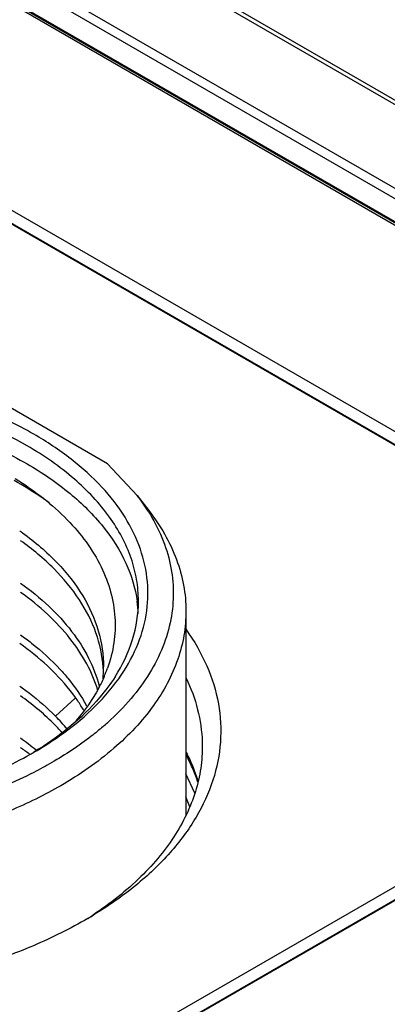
# Model space of a CAD drawing. Header units: inches. Extents: x 0 to 34, y 0 to 22.
# Tile 59 of 88: x 27.571 to 27.8, y 18.465 to 19.077. Entities that reach past the tile are written whole.
import ezdxf

# ---------------------------------------------------------------- set-up
doc = ezdxf.new("R2010")
doc.units = ezdxf.units.IN
doc.header["$LTSCALE"] = 1.87
doc.header["$MEASUREMENT"] = 0
doc.layers.get('0').update_dxf_attribs({"linetype": 'CONTINUOUS'})

msp = doc.modelspace()

# ---------------------------------------------------------------- linework, layer by layer
at = {"color": 7, "linetype": 'CONTINUOUS'}
for p, q in [((31.4774, 16.90342), (26.74914, 19.63346)), ((31.4813, 16.90383), (26.75304, 19.63387)), ((31.09449, 17.04952), (26.94651, 19.44452)), ((31.09644, 17.04973), (26.94845, 19.44473)), ((26.99135, 19.43517), (31.13934, 17.04017)), ((26.99413, 19.43988), (31.14212, 17.04488)), ((26.97539, 19.42998), (31.12338, 17.03498)), ((27.53106, 18.97019), (27.98986, 18.70528)), ((27.99723, 18.70953), (27.53843, 18.97444)), ((27.99723, 18.7015), (27.53843, 18.9664)), ((27.62599, 18.80076), (27.54839, 18.84557)), ((27.62599, 18.80076), (27.64443, 18.78109)), ((27.64443, 18.78109), (27.65162, 18.77181)), ((27.67477, 18.70916), (27.67477, 18.58253)), ((27.60597, 18.65503), (27.59371, 18.64385)), ((27.98983, 18.64491), (26.47269, 17.76893)), ((26.48005, 17.76468), (27.99719, 18.64065)), ((27.98983, 18.63687), (26.47309, 17.76113)), ((27.57765, 18.62015), (27.5773, 18.62041)), ((27.6802, 18.59601), (27.67477, 18.60802)), ((27.67716, 18.58752), (27.67477, 18.59372)), ((27.61724, 18.52047), (27.61707, 18.52036))]:
    msp.add_line(p, q, dxfattribs=at)
for centre, radius, start, end in [((27.54489, 18.7039), 0.12596, 32.35995, 37.79107), ((27.46597, 18.60955), 0.18299, 54.10652, 54.76332), ((27.56568, 18.70417), 0.07957, 2.48281, 8.04172), ((27.54605, 18.67449), 0.07754, 354.53863, 357.72979), ((27.5456, 18.66867), 0.07799, 2.02493, 4.21594), ((27.54642, 18.67447), 0.07718, 357.73367, 0.01352), ((27.54299, 18.70337), 0.08817, 336.83258, 340.29651), ((27.49954, 18.55174), 0.13173, 39.64703, 44.36554), ((27.50956, 18.76936), 0.17417, 310.71762, 312.02723), ((27.47043, 18.48715), 0.17537, 50.64511, 54.63715), ((27.46932, 18.47979), 0.1773, 52.47811, 54.63741), ((27.46521, 18.82067), 0.23005, 299.39925, 299.99561), ((27.5732, 18.5655), 0.11527, 24.7877, 28.09581), ((27.48604, 18.71805), 0.23717, 302.58081, 303.53719), ((27.48013, 18.74619), 0.26429, 300.37615, 301.27753)]:
    msp.add_arc(centre, radius, start, end, dxfattribs=at)
for points, knots in [([(27.58024, 18.81915), (27.56973, 18.82521), (27.54695, 18.83607), (27.50996, 18.84816), (27.4699, 18.85635), (27.42799, 18.86039), (27.3855, 18.86016), (27.34372, 18.85566), (27.30394, 18.84704), (27.26734, 18.83455), (27.23503, 18.81855), (27.20797, 18.79948), (27.18697, 18.77783), (27.17276, 18.75411), (27.16605, 18.72896), (27.16736, 18.7034), (27.17655, 18.67863), (27.18703, 18.66394), (27.19317, 18.65696)], [0, 0, 0, 0, 0.065815, 0.136439, 0.210736, 0.287301, 0.36458, 0.440975, 0.514941, 0.585097, 0.65034, 0.709985, 0.763937, 0.81289, 0.858472, 0.90313, 0.949564, 1, 1, 1, 1]), ([(27.57606, 18.81192), (27.55857, 18.82201), (27.51898, 18.83835), (27.45446, 18.85126), (27.38622, 18.85315), (27.32994, 18.84525), (27.28793, 18.83315), (27.25952, 18.8217), (27.23427, 18.80797), (27.21273, 18.79222), (27.19534, 18.77476), (27.18251, 18.75589), (27.1746, 18.73598), (27.17281, 18.7222), (27.17281, 18.71547)], [0, 0, 0, 0, 0.128623, 0.270151, 0.41724, 0.561521, 0.630171, 0.69531, 0.756306, 0.812788, 0.864731, 0.912545, 0.957157, 1, 1, 1, 1]), ([(27.50003, 18.83009), (27.51377, 18.82677), (27.53991, 18.81879), (27.56471, 18.80722), (27.57606, 18.80067)], [0, 0, 0, 0, 0.518888, 1, 1, 1, 1]), ([(27.63297, 18.66715), (27.63731, 18.67324), (27.64463, 18.68591), (27.65088, 18.70654), (27.65172, 18.72758), (27.64712, 18.7484), (27.63728, 18.76844), (27.62254, 18.78729), (27.60328, 18.80459), (27.5883, 18.81449), (27.58024, 18.81915)], [0, 0, 0, 0, 0.12174, 0.236295, 0.347779, 0.460903, 0.580054, 0.708537, 0.848305, 1, 1, 1, 1]), ([(27.64525, 18.71547), (27.64525, 18.71995), (27.64447, 18.72899), (27.63977, 18.74713), (27.62771, 18.76937), (27.60524, 18.79297), (27.58643, 18.80593), (27.57606, 18.81192)], [0, 0, 0, 0, 0.108167, 0.21837, 0.451376, 0.710418, 1, 1, 1, 1]), ([(27.57606, 18.80067), (27.58541, 18.79527), (27.60253, 18.78367), (27.62364, 18.76288), (27.63826, 18.74005), (27.64332, 18.72344), (27.64447, 18.7153)], [0, 0, 0, 0, 0.286768, 0.546412, 0.78177, 1, 1, 1, 1]), ([(27.59001, 18.77634), (27.5883, 18.77758), (27.58117, 18.78256), (27.57374, 18.78709), (27.56799, 18.79027)], [0, 0, 0, 0, 0.243906, 1, 1, 1, 1]), ([(27.56872, 18.79153), (27.57475, 18.78778), (27.58607, 18.7799), (27.60536, 18.76276), (27.62018, 18.74298), (27.62842, 18.72146), (27.63116, 18.70538), (27.63049, 18.68921), (27.62782, 18.67874), (27.626, 18.67364)], [0, 0, 0, 0, 0.149832, 0.290291, 0.544033, 0.660885, 0.7738, 0.885792, 1, 1, 1, 1]), ([(27.65129, 18.77132), (27.65457, 18.76611), (27.66022, 18.75541), (27.66557, 18.73837), (27.66748, 18.72105), (27.66588, 18.70371), (27.66081, 18.68663), (27.65239, 18.67007), (27.64077, 18.65424), (27.63132, 18.64463), (27.62617, 18.63998)], [0, 0, 0, 0, 0.125907, 0.246091, 0.363151, 0.480078, 0.599878, 0.72521, 0.858134, 1, 1, 1, 1]), ([(27.65161, 18.77181), (27.65879, 18.76254), (27.66768, 18.74735), (27.67377, 18.72547), (27.67477, 18.71455), (27.67477, 18.70916)], [0, 0, 0, 0, 0.518306, 0.761715, 1, 1, 1, 1]), ([(27.57326, 18.75779), (27.58094, 18.75223), (27.59483, 18.74043), (27.6111, 18.71982), (27.62126, 18.69763), (27.62359, 18.68205), (27.62359, 18.67449)], [0, 0, 0, 0, 0.281935, 0.538759, 0.775182, 1, 1, 1, 1]), ([(27.62338, 18.6744), (27.62285, 18.68162), (27.61964, 18.69639), (27.60894, 18.71721), (27.5928, 18.73657), (27.57933, 18.7477), (27.57193, 18.75296)], [0, 0, 0, 0, 0.224273, 0.461467, 0.718789, 1, 1, 1, 1]), ([(27.57193, 18.7266), (27.5781, 18.72222), (27.58951, 18.71301), (27.6039, 18.69736), (27.61464, 18.68064), (27.61932, 18.66868), (27.6209, 18.66271)], [0, 0, 0, 0, 0.277023, 0.534443, 0.774148, 1, 1, 1, 1]), ([(27.62005, 18.6599), (27.61831, 18.6656), (27.61346, 18.67698), (27.6028, 18.69289), (27.58883, 18.70779), (27.57785, 18.71661), (27.57193, 18.72081)], [0, 0, 0, 0, 0.226435, 0.46665, 0.723959, 1, 1, 1, 1]), ([(27.63074, 18.66842), (27.63532, 18.67561), (27.64262, 18.69075), (27.64525, 18.70742), (27.64525, 18.71547)], [0, 0, 0, 0, 0.51407, 1, 1, 1, 1]), ([(27.67477, 18.70916), (27.67477, 18.70413), (27.6739, 18.69395), (27.66861, 18.67354), (27.65504, 18.64852), (27.62976, 18.62197), (27.6086, 18.6074), (27.59694, 18.60066)], [0, 0, 0, 0, 0.108165, 0.218369, 0.451374, 0.710419, 1, 1, 1, 1]), ([(27.67481, 18.69777), (27.67985, 18.6907), (27.6884, 18.67598), (27.69586, 18.65207), (27.69719, 18.62766), (27.69234, 18.60345), (27.68151, 18.58006), (27.66505, 18.55798), (27.6434, 18.53761), (27.62648, 18.52586), (27.61735, 18.52031)], [0, 0, 0, 0, 0.122539, 0.23792, 0.350074, 0.463535, 0.582585, 0.710532, 0.849405, 1, 1, 1, 1]), ([(27.59371, 18.67021), (27.59208, 18.67189), (27.58512, 18.67865), (27.5775, 18.68474), (27.57149, 18.68898)], [0, 0, 0, 0, 0.241372, 1, 1, 1, 1]), ([(27.57192, 18.69446), (27.57425, 18.69281), (27.58302, 18.68627), (27.59117, 18.67887), (27.59664, 18.6729)], [0, 0, 0, 0, 0.260215, 1, 1, 1, 1]), ([(27.59664, 18.6729), (27.59828, 18.67112), (27.60438, 18.6641), (27.60969, 18.65636), (27.61297, 18.65031)], [0, 0, 0, 0, 0.259544, 1, 1, 1, 1]), ([(27.58022, 18.62143), (27.58572, 18.62461), (27.60543, 18.6371), (27.62311, 18.65329), (27.63297, 18.66715)], [0, 0, 0, 0, 0.271849, 1, 1, 1, 1]), ([(27.63074, 18.66842), (27.6279, 18.66395), (27.61408, 18.6454), (27.5955, 18.63079), (27.58031, 18.62155)], [0, 0, 0, 0, 0.229419, 1, 1, 1, 1]), ([(27.61131, 18.64746), (27.61014, 18.64945), (27.605, 18.65757), (27.59881, 18.665), (27.59371, 18.67021)], [0, 0, 0, 0, 0.240958, 1, 1, 1, 1]), ([(27.62405, 18.66868), (27.62302, 18.66627), (27.61829, 18.65642), (27.61189, 18.6474), (27.60645, 18.64114)], [0, 0, 0, 0, 0.240008, 1, 1, 1, 1]), ([(27.67492, 18.66751), (27.67792, 18.66124), (27.6827, 18.64832), (27.68466, 18.63466), (27.68488, 18.62794)], [0, 0, 0, 0, 0.508518, 1, 1, 1, 1]), ([(27.57149, 18.66262), (27.57354, 18.66117), (27.58135, 18.65542), (27.58869, 18.649), (27.59371, 18.64385)], [0, 0, 0, 0, 0.258907, 1, 1, 1, 1]), ([(27.59789, 18.63359), (27.59605, 18.63566), (27.58808, 18.64404), (27.5791, 18.65143), (27.57193, 18.65652)], [0, 0, 0, 0, 0.239573, 1, 1, 1, 1]), ([(27.62318, 18.63735), (27.62082, 18.63532), (27.61077, 18.62712), (27.5999, 18.61994), (27.59137, 18.61501)], [0, 0, 0, 0, 0.24026, 1, 1, 1, 1]), ([(27.68488, 18.62794), (27.68503, 18.62307), (27.68456, 18.61321), (27.6815, 18.59858), (27.67613, 18.58419), (27.66849, 18.57018), (27.65868, 18.55665), (27.64239, 18.53896), (27.62776, 18.52746), (27.61724, 18.52047)], [0, 0, 0, 0, 0.110324, 0.222112, 0.337082, 0.456717, 0.582184, 0.714319, 1, 1, 1, 1]), ([(27.67492, 18.62135), (27.67568, 18.61988), (27.67854, 18.61405), (27.68088, 18.60798), (27.68229, 18.60335)], [0, 0, 0, 0, 0.254654, 1, 1, 1, 1]), ([(27.23992, 18.62024), (27.25159, 18.61367), (27.277, 18.60208), (27.31826, 18.58977), (27.36281, 18.58219), (27.40903, 18.57964), (27.45526, 18.58219), (27.49981, 18.58977), (27.54107, 18.60209), (27.56648, 18.61367), (27.57814, 18.62025)], [0, 0, 0, 0, 0.114485, 0.237716, 0.367228, 0.500006, 0.632784, 0.762296, 0.885529, 1, 1, 1, 1]), ([(27.59137, 18.61501), (27.5877, 18.61289), (27.5722, 18.60448), (27.55588, 18.59761), (27.54325, 18.59316)], [0, 0, 0, 0, 0.240178, 1, 1, 1, 1]), ([(27.68217, 18.60279), (27.68187, 18.60372), (27.6806, 18.60746), (27.67909, 18.61112), (27.67785, 18.61382)], [0, 0, 0, 0, 0.246467, 1, 1, 1, 1]), ([(27.59694, 18.60066), (27.58681, 18.59481), (27.56502, 18.58418), (27.51705, 18.56731), (27.4511, 18.55523), (27.36996, 18.55496), (27.31621, 18.56444), (27.29058, 18.5718)], [0, 0, 0, 0, 0.111441, 0.230274, 0.483758, 0.745906, 1, 1, 1, 1]), ([(27.61378, 18.51818), (27.60292, 18.51181), (27.57952, 18.50021), (27.54164, 18.48666), (27.50061, 18.47664), (27.4574, 18.47038), (27.41304, 18.46804), (27.36858, 18.46967), (27.32508, 18.47523), (27.29684, 18.4816), (27.28315, 18.48545)], [0, 0, 0, 0, 0.111036, 0.22952, 0.354041, 0.48284, 0.613929, 0.74521, 0.874572, 1, 1, 1, 1])]:
    msp.add_open_spline(points, degree=3, knots=knots, dxfattribs=at)

doc.saveas('drawing.dxf')
